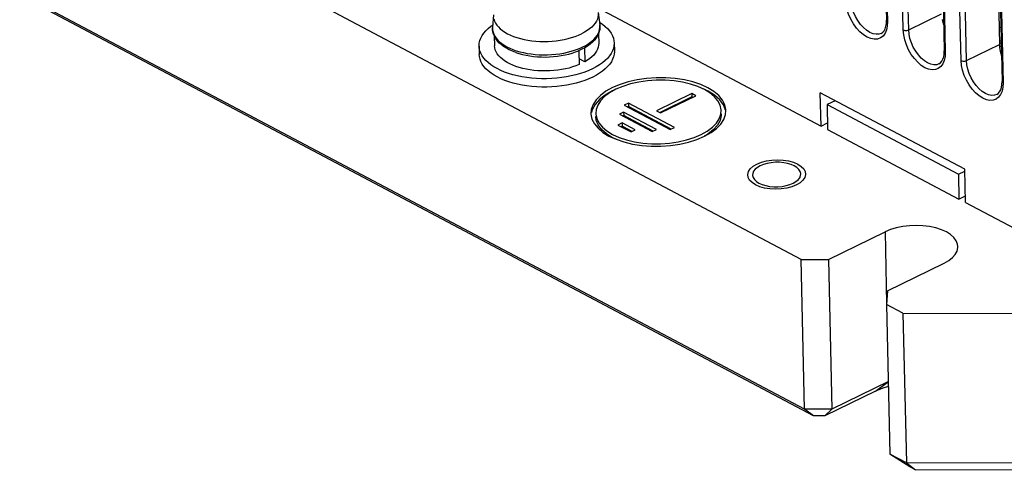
# Model space of a CAD drawing. Extents: x -840 to -217, y -121 to 557.
# Tile 69 of 145: x -414 to -363, y 363 to 387. Entities that reach past the tile are written whole.
import ezdxf

# ---------------------------------------------------------------- set-up
doc = ezdxf.new("R2010")
doc.units = 0
doc.header["$LTSCALE"] = 23.1
doc.layers.add('R912005577_AM_0', color=7, linetype='CONTINUOUS')

msp = doc.modelspace()

# ---------------------------------------------------------------- linework, layer by layer
at = {"layer": 'R912005577_AM_0', "color": 7}
for p, q in [((-369.507, 396.924), (-369.274, 386.585)), ((-369.454, 396.857), (-369.22, 386.518)), ((-368.404, 386.086), (-368.637, 396.425)), ((-368.121, 386.086), (-368.354, 396.424)), ((-373.691, 374.196), (-414.184, 395.632)), ((-366.513, 395.339), (-366.279, 385)), ((-366.459, 395.272), (-366.226, 384.933)), ((-365.409, 384.501), (-365.642, 394.84)), ((-365.126, 384.5), (-365.36, 394.839)), ((-363.588, 394.208), (-363.421, 385.333)), ((-363.518, 393.754), (-363.285, 383.415)), ((-363.465, 393.687), (-363.231, 383.348)), ((-373.516, 366.442), (-414.009, 387.878)), ((-373.046, 366.087), (-412.975, 387.225)), ((-384.264, 387.247), (-372.662, 381.105)), ((-389.629, 386.873), (-389.68, 386.218)), ((-384.208, 386.996), (-384.127, 386.343)), ((-368.121, 386.086), (-366.416, 386.918)), ((-389.68, 386.218), (-389.682, 386.19)), ((-369.279, 386.422), (-369.274, 386.585)), ((-369.231, 386.289), (-369.273, 386.088)), ((-369.22, 386.518), (-369.231, 386.289)), ((-363.438, 386.222), (-363.348, 386.214)), ((-389.593, 385.761), (-389.582, 385.27)), ((-384.194, 385.883), (-384.183, 385.392)), ((-369.548, 385.908), (-369.467, 385.964)), ((-390.381, 385.252), (-390.372, 384.822)), ((-383.383, 385.41), (-383.373, 384.98)), ((-365.126, 384.5), (-363.421, 385.333)), ((-363.425, 385.532), (-363.332, 385.524)), ((-363.314, 385.187), (-363.413, 385.239)), ((-385.213, 385.012), (-385.196, 384.29)), ((-384.901, 385.165), (-385.057, 385.083)), ((-384.92, 385.155), (-384.903, 384.433)), ((-366.285, 384.837), (-366.279, 385)), ((-366.237, 384.704), (-366.279, 384.503)), ((-366.226, 384.933), (-366.237, 384.704)), ((-384.903, 384.433), (-385.203, 384.592)), ((-366.554, 384.323), (-366.472, 384.379)), ((-382.934, 383.164), (-383.3, 383.009)), ((-363.29, 383.252), (-363.285, 383.415)), ((-363.231, 383.348), (-363.242, 383.119)), ((-383.618, 382.83), (-383.881, 382.634)), ((-383.466, 382.927), (-383.841, 382.713)), ((-383.3, 383.009), (-383.618, 382.83)), ((-379.359, 382.786), (-381.19, 381.892)), ((-380.986, 381.784), (-379.155, 382.678)), ((-379.155, 382.678), (-379.359, 382.786)), ((-379.359, 382.786), (-379.355, 382.614)), ((-365.215, 378.865), (-372.701, 382.828)), ((-372.662, 381.105), (-372.701, 382.828)), ((-363.559, 382.738), (-363.478, 382.794)), ((-363.242, 383.119), (-363.284, 382.918)), ((-384.369, 382.221), (-384.518, 381.95)), ((-382.645, 382.29), (-382.865, 382.183)), ((-382.865, 382.183), (-380.483, 380.922)), ((-382.641, 382.118), (-382.694, 382.092)), ((-380.263, 381.029), (-382.645, 382.29)), ((-382.645, 382.29), (-382.641, 382.118)), ((-380.43, 380.947), (-382.641, 382.118)), ((-379.355, 382.614), (-380.999, 381.811)), ((-379.322, 382.597), (-379.355, 382.614)), ((-377.61, 381.937), (-377.719, 382.209)), ((-371.932, 382.421), (-372.351, 382.217)), ((-372.351, 382.217), (-365.545, 378.614)), ((-372.351, 382.217), (-372.322, 380.924)), ((-384.566, 381.972), (-384.587, 381.759)), ((-384.518, 381.95), (-384.549, 381.812)), ((-382.891, 381.824), (-383.11, 381.716)), ((-383.11, 381.716), (-381.409, 380.816)), ((-382.887, 381.651), (-382.939, 381.626)), ((-381.189, 380.923), (-382.891, 381.824)), ((-382.891, 381.824), (-382.887, 381.651)), ((-381.357, 380.841), (-382.887, 381.651)), ((-381.19, 381.892), (-380.986, 381.784)), ((-377.839, 381.912), (-377.84, 381.95)), ((-377.609, 381.705), (-377.589, 381.917)), ((-377.589, 381.917), (-377.591, 381.958)), ((-384.532, 381.467), (-384.409, 381.223)), ((-382.966, 381.267), (-383.186, 381.16)), ((-383.186, 381.16), (-382.505, 380.8)), ((-382.286, 380.907), (-382.966, 381.267)), ((-382.966, 381.267), (-382.962, 381.095)), ((-372.662, 381.105), (-372.329, 381.267)), ((-382.962, 381.095), (-383.015, 381.069)), ((-382.453, 380.825), (-382.962, 381.095)), ((-382.505, 380.8), (-382.286, 380.907)), ((-381.409, 380.816), (-381.189, 380.923)), ((-380.483, 380.922), (-380.263, 381.029)), ((-378.706, 380.577), (-378.363, 380.77)), ((-372.322, 380.924), (-365.516, 377.322)), ((-379.099, 380.411), (-378.706, 380.577)), ((-376.203, 378.653), (-376.212, 378.568)), ((-373.723, 378.538), (-373.714, 378.624)), ((-365.545, 378.614), (-365.213, 378.776)), ((-365.545, 378.614), (-365.516, 377.322)), ((-365.176, 377.141), (-365.215, 378.865)), ((-365.516, 377.322), (-365.183, 377.484)), ((-365.176, 377.141), (-354.967, 371.737)), ((-372.278, 374.193), (-369.348, 375.624)), ((-369.348, 375.624), (-369.264, 371.899)), ((-373.691, 374.196), (-372.278, 374.193)), ((-373.516, 366.442), (-373.691, 374.196)), ((-372.278, 374.193), (-372.103, 366.439)), ((-369.216, 372.572), (-366.286, 374.002)), ((-369.216, 372.572), (-369.267, 371.854)), ((-368.417, 371.404), (-369.267, 371.854)), ((-369.267, 371.854), (-369.092, 364.1)), ((-368.417, 371.404), (-354.287, 371.377)), ((-368.417, 371.404), (-368.242, 363.649)), ((-369.173, 367.869), (-372.103, 366.439)), ((-369.834, 367.368), (-369.173, 367.869)), ((-369.834, 367.368), (-372.461, 366.086)), ((-373.046, 366.087), (-373.516, 366.442)), ((-372.103, 366.439), (-373.516, 366.442)), ((-372.461, 366.086), (-372.103, 366.439)), ((-372.461, 366.086), (-373.046, 366.087)), ((-368.242, 363.649), (-369.092, 364.1)), ((-368.059, 363.447), (-369.092, 364.1)), ((-368.242, 363.649), (-367.772, 363.295)), ((-354.112, 363.623), (-368.242, 363.649)), ((-367.772, 363.295), (-368.059, 363.447)), ((-354.469, 363.27), (-367.772, 363.295))]:
    msp.add_line(p, q, dxfattribs=at)
for points in [[(-369.273, 386.088), (-369.348, 385.912), (-369.452, 385.771), (-369.582, 385.671), (-369.733, 385.614), (-369.903, 385.603), (-370.085, 385.636), (-370.273, 385.714), (-370.463, 385.834), (-370.648, 385.993), (-370.823, 386.185), (-370.982, 386.406), (-371.122, 386.647), (-371.235, 386.903), (-371.321, 387.164), (-371.375, 387.419), (-371.398, 387.671)], [(-369.548, 385.908), (-369.663, 385.87), (-369.811, 385.86), (-369.97, 385.891), (-370.135, 385.96), (-370.301, 386.066), (-370.463, 386.205), (-370.615, 386.374), (-370.754, 386.567), (-370.875, 386.777), (-370.974, 387), (-371.049, 387.228), (-371.096, 387.454), (-371.115, 387.671)], [(-384.208, 386.996), (-384.205, 386.967), (-384.205, 386.859), (-384.221, 386.75), (-384.254, 386.643), (-384.303, 386.537), (-384.368, 386.433), (-384.449, 386.332), (-384.546, 386.234), (-384.657, 386.139), (-384.781, 386.05), (-384.919, 385.965), (-385.07, 385.886)], [(-390.381, 385.252), (-390.382, 385.271), (-390.372, 385.404), (-390.343, 385.537), (-390.294, 385.668), (-390.227, 385.798), (-390.141, 385.924), (-390.036, 386.048), (-389.914, 386.167), (-389.775, 386.282), (-389.669, 386.357)], [(-389.591, 385.756), (-389.637, 385.87), (-389.667, 385.985), (-389.682, 386.102), (-389.68, 386.218)], [(-389.611, 386.653), (-389.577, 386.547), (-389.527, 386.443), (-389.461, 386.341), (-389.379, 386.243), (-389.281, 386.148), (-389.17, 386.058), (-389.044, 385.973), (-388.905, 385.893), (-388.754, 385.819), (-388.592, 385.752), (-388.419, 385.691), (-388.237, 385.638), (-388.047, 385.593), (-387.85, 385.555), (-387.647, 385.525), (-387.44, 385.503), (-387.229, 385.49), (-387.016, 385.486), (-386.803, 385.49), (-386.591, 385.502), (-386.381, 385.523), (-386.174, 385.552), (-385.971, 385.589), (-385.774, 385.634), (-385.585, 385.686), (-385.403, 385.746), (-385.231, 385.813), (-385.07, 385.886)], [(-384.209, 385.902), (-384.164, 386.01), (-384.135, 386.118), (-384.122, 386.226), (-384.127, 386.343)], [(-384.127, 386.343), (-384.121, 386.231), (-384.129, 386.117), (-384.152, 386.004), (-384.191, 385.89)], [(-384.145, 386.483), (-383.992, 386.381), (-383.853, 386.271), (-383.731, 386.156), (-383.626, 386.036), (-383.539, 385.912), (-383.471, 385.785), (-383.422, 385.655), (-383.393, 385.524), (-383.383, 385.41)], [(-369.467, 385.964), (-369.397, 386.045), (-369.343, 386.149), (-369.303, 386.275), (-369.279, 386.422)], [(-369.22, 386.518), (-369.25, 386.539), (-369.269, 386.564), (-369.274, 386.585)], [(-389.682, 386.19), (-389.678, 386.081), (-389.658, 385.974), (-389.621, 385.868)], [(-389.621, 385.868), (-389.569, 385.764), (-389.5, 385.662), (-389.417, 385.564), (-389.318, 385.469), (-389.205, 385.379), (-389.079, 385.293), (-388.939, 385.214), (-388.788, 385.14), (-388.626, 385.072), (-388.453, 385.011), (-388.271, 384.957)], [(-388.484, 384.919), (-388.649, 384.982), (-388.815, 385.056), (-388.969, 385.139), (-389.111, 385.228), (-389.238, 385.324), (-389.351, 385.426), (-389.448, 385.533), (-389.527, 385.643), (-389.591, 385.756)], [(-385.009, 385.206), (-384.889, 385.268), (-384.77, 385.338), (-384.653, 385.416), (-384.542, 385.502), (-384.439, 385.595), (-384.348, 385.693), (-384.271, 385.796), (-384.209, 385.902)], [(-384.191, 385.89), (-384.245, 385.777), (-384.316, 385.665), (-384.404, 385.556), (-384.507, 385.45), (-384.625, 385.349), (-384.757, 385.254), (-384.901, 385.165)], [(-368.404, 386.086), (-368.363, 386.07), (-368.316, 386.06), (-368.264, 386.056), (-368.212, 386.059), (-368.163, 386.069), (-368.121, 386.086)], [(-366.279, 384.503), (-366.354, 384.327), (-366.457, 384.185), (-366.587, 384.086), (-366.739, 384.029), (-366.908, 384.017), (-367.09, 384.051), (-367.279, 384.129), (-367.469, 384.249), (-367.654, 384.408), (-367.829, 384.6), (-367.988, 384.821), (-368.127, 385.062), (-368.241, 385.317), (-368.327, 385.579), (-368.381, 385.834), (-368.404, 386.086)], [(-366.554, 384.323), (-366.668, 384.284), (-366.817, 384.275), (-366.976, 384.306), (-367.141, 384.375), (-367.307, 384.481), (-367.468, 384.62), (-367.621, 384.789), (-367.76, 384.981), (-367.881, 385.192), (-367.98, 385.415), (-368.054, 385.643), (-368.102, 385.868), (-368.121, 386.086)], [(-384.5, 384.07), (-384.699, 383.98), (-384.909, 383.898), (-385.131, 383.824), (-385.362, 383.757), (-385.602, 383.7), (-385.849, 383.652), (-386.101, 383.614), (-386.358, 383.584), (-386.618, 383.565), (-386.88, 383.556), (-387.141, 383.556), (-387.401, 383.567), (-387.659, 383.587), (-387.911, 383.617), (-388.158, 383.657), (-388.398, 383.706), (-388.63, 383.764), (-388.852, 383.83), (-389.062, 383.906), (-389.261, 383.989), (-389.446, 384.08), (-389.617, 384.177), (-389.772, 384.282), (-389.912, 384.392), (-390.034, 384.507), (-390.139, 384.627), (-390.225, 384.751), (-390.293, 384.878), (-390.342, 385.007), (-390.372, 385.139), (-390.381, 385.252)], [(-385.722, 384.114), (-385.912, 384.069), (-386.107, 384.032), (-386.308, 384.003), (-386.512, 383.981), (-386.718, 383.967), (-386.924, 383.961), (-387.131, 383.963), (-387.336, 383.973), (-387.539, 383.992), (-387.738, 384.018), (-387.931, 384.052), (-388.119, 384.093), (-388.299, 384.142), (-388.471, 384.197), (-388.633, 384.259), (-388.786, 384.328), (-388.927, 384.402), (-389.056, 384.482), (-389.172, 384.567), (-389.275, 384.657), (-389.364, 384.75), (-389.438, 384.847), (-389.497, 384.947), (-389.541, 385.049), (-389.569, 385.152), (-389.581, 385.257), (-389.582, 385.27)], [(-385.437, 385.033), (-385.279, 385.09), (-385.137, 385.148), (-385.009, 385.206)], [(-384.183, 385.392), (-384.187, 385.297), (-384.207, 385.193), (-384.243, 385.089), (-384.294, 384.986), (-384.36, 384.885), (-384.441, 384.787), (-384.537, 384.693), (-384.646, 384.602), (-384.768, 384.515), (-384.903, 384.433)], [(-383.383, 385.41), (-383.383, 385.391), (-383.393, 385.258), (-383.422, 385.126), (-383.47, 384.995), (-383.538, 384.865), (-383.624, 384.738), (-383.728, 384.615), (-383.851, 384.495), (-383.99, 384.381), (-384.145, 384.271), (-384.315, 384.168), (-384.5, 384.07)], [(-363.423, 385.42), (-363.369, 385.414), (-363.33, 385.411)], [(-384.491, 383.64), (-384.689, 383.549), (-384.899, 383.467), (-385.121, 383.393), (-385.352, 383.327), (-385.592, 383.27), (-385.839, 383.221), (-386.092, 383.183), (-386.349, 383.154), (-386.609, 383.134), (-386.87, 383.125), (-387.132, 383.125), (-387.392, 383.136), (-387.649, 383.156), (-387.902, 383.186), (-388.149, 383.226), (-388.389, 383.275), (-388.62, 383.333), (-388.842, 383.4), (-389.052, 383.475), (-389.251, 383.558), (-389.436, 383.649), (-389.607, 383.747), (-389.762, 383.851), (-389.902, 383.961), (-390.024, 384.076), (-390.129, 384.196), (-390.216, 384.32), (-390.284, 384.447), (-390.332, 384.577), (-390.362, 384.708), (-390.372, 384.822)], [(-388.484, 384.919), (-388.315, 384.864), (-388.135, 384.816), (-387.948, 384.774), (-387.754, 384.74), (-387.555, 384.714), (-387.353, 384.696), (-387.148, 384.686), (-386.941, 384.684), (-386.734, 384.689), (-386.528, 384.703), (-386.324, 384.725), (-386.124, 384.755), (-385.928, 384.792), (-385.738, 384.837), (-385.555, 384.889), (-385.379, 384.947), (-385.266, 384.99)], [(-388.271, 384.957), (-388.081, 384.91), (-387.884, 384.871)], [(-387.884, 384.871), (-387.681, 384.84), (-387.474, 384.818), (-387.264, 384.803), (-387.052, 384.797), (-386.838, 384.798), (-386.623, 384.809), (-386.41, 384.828), (-386.199, 384.855), (-385.994, 384.89), (-385.797, 384.932)], [(-385.797, 384.932), (-385.61, 384.98), (-385.437, 385.033)], [(-385.057, 385.083), (-385.227, 385.006), (-385.266, 384.99)], [(-383.374, 384.98), (-383.373, 384.96), (-383.383, 384.828), (-383.412, 384.695), (-383.46, 384.564), (-383.528, 384.434), (-383.614, 384.308), (-383.719, 384.184), (-383.841, 384.065), (-383.98, 383.95), (-384.135, 383.84), (-384.305, 383.737), (-384.491, 383.64)], [(-366.472, 384.379), (-366.403, 384.46), (-366.348, 384.564), (-366.308, 384.69), (-366.285, 384.837)], [(-366.226, 384.933), (-366.256, 384.954), (-366.274, 384.979), (-366.279, 385)], [(-385.196, 384.29), (-385.363, 384.224), (-385.538, 384.166), (-385.722, 384.114)], [(-365.409, 384.501), (-365.369, 384.485), (-365.321, 384.474), (-365.27, 384.471), (-365.218, 384.474), (-365.169, 384.484), (-365.126, 384.5)], [(-363.284, 382.918), (-363.359, 382.742), (-363.463, 382.6), (-363.593, 382.5), (-363.744, 382.443), (-363.914, 382.432), (-364.096, 382.465), (-364.284, 382.544), (-364.474, 382.664), (-364.659, 382.823), (-364.834, 383.015), (-364.994, 383.235), (-365.133, 383.477), (-365.246, 383.732), (-365.332, 383.994), (-365.386, 384.248), (-365.409, 384.501)], [(-363.559, 382.738), (-363.674, 382.699), (-363.822, 382.69), (-363.981, 382.72), (-364.146, 382.79), (-364.312, 382.896), (-364.474, 383.035), (-364.627, 383.204), (-364.765, 383.396), (-364.886, 383.607), (-364.985, 383.83), (-365.06, 384.057), (-365.107, 384.283), (-365.126, 384.5)], [(-377.591, 381.958), (-377.644, 382.209), (-377.766, 382.453), (-377.958, 382.684), (-378.211, 382.898), (-378.525, 383.09), (-378.889, 383.257), (-379.3, 383.394), (-379.745, 383.501), (-380.219, 383.573), (-380.71, 383.61), (-381.209, 383.611), (-381.706, 383.576), (-382.189, 383.505), (-382.651, 383.401), (-383.076, 383.266), (-383.47, 383.099)], [(-377.84, 381.95), (-377.89, 382.183), (-378.004, 382.409), (-378.181, 382.623), (-378.417, 382.822), (-378.708, 383), (-379.046, 383.155), (-379.427, 383.283), (-379.841, 383.382), (-380.281, 383.449), (-380.737, 383.483), (-381.201, 383.484), (-381.662, 383.452), (-382.111, 383.386), (-382.539, 383.289), (-382.934, 383.164)], [(-363.478, 382.794), (-363.408, 382.875), (-363.354, 382.979), (-363.314, 383.105), (-363.29, 383.252)], [(-363.231, 383.348), (-363.262, 383.369), (-363.28, 383.394), (-363.285, 383.415)], [(-383.47, 383.099), (-383.813, 382.906), (-384.096, 382.695), (-384.319, 382.465), (-384.478, 382.222), (-384.566, 381.972)], [(-383.841, 382.713), (-384.142, 382.478), (-384.369, 382.221)], [(-383.881, 382.634), (-384.088, 382.42), (-384.236, 382.195), (-384.318, 381.962), (-384.337, 381.765)], [(-377.719, 382.209), (-377.91, 382.467), (-378.18, 382.705), (-378.52, 382.918), (-378.853, 383.067)], [(-384.587, 381.759), (-384.585, 381.718), (-384.532, 381.467)], [(-384.337, 381.765), (-384.335, 381.727), (-384.286, 381.494), (-384.172, 381.267), (-383.995, 381.053), (-383.759, 380.854), (-383.468, 380.676), (-383.129, 380.521), (-382.748, 380.393), (-382.334, 380.295), (-381.894, 380.228), (-381.438, 380.193), (-380.975, 380.192), (-380.514, 380.225), (-380.065, 380.291), (-379.636, 380.387), (-379.241, 380.513), (-378.876, 380.667)], [(-378.876, 380.667), (-378.557, 380.847), (-378.295, 381.042), (-378.088, 381.256), (-377.94, 381.482), (-377.858, 381.715), (-377.839, 381.912)], [(-377.835, 381.739), (-377.838, 381.66), (-377.895, 381.402), (-378.033, 381.15), (-378.245, 380.912)], [(-377.857, 381.211), (-377.698, 381.454), (-377.609, 381.705)], [(-384.409, 381.223), (-384.218, 380.993), (-383.964, 380.779), (-383.651, 380.587), (-383.286, 380.42), (-382.876, 380.282), (-382.43, 380.176), (-381.957, 380.104), (-381.465, 380.067), (-380.966, 380.066), (-380.47, 380.101), (-379.986, 380.172), (-379.525, 380.276), (-379.099, 380.411)], [(-383.252, 380.408), (-383.464, 380.504), (-383.78, 380.701), (-384.031, 380.922), (-384.208, 381.162), (-384.31, 381.414), (-384.333, 381.593)], [(-378.363, 380.77), (-378.08, 380.981), (-377.857, 381.211)], [(-378.245, 380.912), (-378.524, 380.694), (-378.711, 380.587)], [(-373.942, 378.055), (-374.175, 377.961), (-374.438, 377.892), (-374.721, 377.849), (-375.018, 377.834), (-375.308, 377.849), (-375.585, 377.893), (-375.838, 377.963), (-376.062, 378.059), (-376.239, 378.175), (-376.368, 378.306), (-376.443, 378.448), (-376.462, 378.599), (-376.422, 378.746), (-376.328, 378.889), (-376.181, 379.02), (-375.984, 379.136)], [(-375.984, 379.136), (-375.751, 379.23), (-375.488, 379.3), (-375.205, 379.343), (-374.908, 379.357), (-374.618, 379.342), (-374.341, 379.299), (-374.088, 379.228), (-373.864, 379.132), (-373.687, 379.017), (-373.558, 378.886), (-373.483, 378.744), (-373.464, 378.593), (-373.503, 378.445), (-373.598, 378.303), (-373.745, 378.172), (-373.942, 378.055)], [(-375.449, 379.172), (-375.639, 379.118), (-375.814, 379.046)], [(-373.714, 378.624), (-373.715, 378.649), (-373.745, 378.758), (-373.812, 378.862), (-373.914, 378.958), (-374.048, 379.043), (-374.209, 379.114), (-374.394, 379.17), (-374.595, 379.208), (-374.808, 379.228), (-375.026, 379.228), (-375.242, 379.209), (-375.449, 379.172)], [(-376.212, 378.568), (-376.211, 378.543), (-376.181, 378.434), (-376.114, 378.33), (-376.012, 378.234), (-375.878, 378.149), (-375.717, 378.077), (-375.532, 378.022), (-375.33, 377.983), (-375.117, 377.964), (-374.9, 377.963), (-374.684, 377.982), (-374.477, 378.02)], [(-375.814, 379.046), (-375.961, 378.96), (-376.075, 378.866), (-376.157, 378.762), (-376.203, 378.653)], [(-374.477, 378.02), (-374.287, 378.074), (-374.112, 378.145)], [(-374.112, 378.145), (-373.964, 378.231), (-373.85, 378.326), (-373.769, 378.429), (-373.723, 378.538)], [(-365.568, 374.864), (-365.584, 374.987), (-365.654, 375.162), (-365.777, 375.328), (-365.95, 375.481), (-366.169, 375.618), (-366.429, 375.734), (-366.723, 375.829), (-367.044, 375.898), (-367.384, 375.94), (-367.735, 375.955), (-368.087, 375.942), (-368.433, 375.9), (-368.764, 375.833), (-369.068, 375.74), (-369.348, 375.624)], [(-366.286, 374.002), (-366.045, 374.14), (-365.852, 374.291), (-365.705, 374.456), (-365.61, 374.63), (-365.57, 374.809), (-365.568, 374.864)], [(-369.172, 367.617), (-369.469, 367.523), (-369.834, 367.368)]]:
    msp.add_lwpolyline(points, dxfattribs=at)
for points in [[(-366.384, 386.621, 0), (-366.383, 386.617, 0), (-366.382, 386.612, 0), (-366.381, 386.608, 0), (-366.38, 386.603, 0), (-366.379, 386.599, 0), (-366.378, 386.594, 0), (-366.377, 386.59, 0), (-366.377, 386.585, 0), (-366.376, 386.581, 0), (-366.375, 386.576, 0), (-366.374, 386.572, 0), (-366.373, 386.567, 0), (-366.372, 386.563, 0), (-366.371, 386.558, 0), (-366.37, 386.554, 0), (-366.369, 386.549, 0), (-366.368, 386.545, 0), (-366.367, 386.54, 0), (-366.366, 386.536, 0), (-366.364, 386.531, 0), (-366.363, 386.526, 0), (-366.362, 386.522, 0), (-366.361, 386.517, 0), (-366.36, 386.513, 0), (-366.359, 386.508, 0), (-366.358, 386.504, 0), (-366.357, 386.499, 0), (-366.356, 386.495, 0), (-366.354, 386.49, 0), (-366.353, 386.486, 0), (-366.352, 386.481, 0), (-366.351, 386.477, 0), (-366.35, 386.472, 0), (-366.348, 386.467, 0), (-366.347, 386.463, 0), (-366.346, 386.458, 0), (-366.345, 386.454, 0), (-366.343, 386.449, 0), (-366.342, 386.445, 0), (-366.341, 386.44, 0), (-366.34, 386.436, 0), (-366.338, 386.431, 0), (-366.337, 386.427, 0), (-366.336, 386.422, 0), (-366.334, 386.417, 0), (-366.333, 386.413, 0), (-366.332, 386.408, 0), (-366.33, 386.404, 0), (-366.329, 386.399, 0), (-366.327, 386.395, 0), (-366.326, 386.39, 0), (-366.325, 386.386, 0), (-366.323, 386.381, 0), (-366.322, 386.376, 0), (-366.32, 386.372, 0), (-366.319, 386.367, 0), (-366.317, 386.363, 0), (-366.316, 386.358, 0), (-366.315, 386.354, 0), (-366.313, 386.349, 0)], [(-363.421, 385.333, 0), (-363.421, 385.329, 0), (-363.421, 385.325, 0), (-363.421, 385.32, 0), (-363.421, 385.316, 0), (-363.421, 385.312, 0), (-363.42, 385.308, 0), (-363.42, 385.303, 0), (-363.42, 385.299, 0), (-363.42, 385.295, 0), (-363.42, 385.291, 0), (-363.42, 385.286, 0), (-363.419, 385.282, 0), (-363.419, 385.278, 0), (-363.419, 385.274, 0), (-363.419, 385.269, 0), (-363.418, 385.265, 0), (-363.418, 385.261, 0), (-363.418, 385.257, 0), (-363.418, 385.252, 0), (-363.417, 385.248, 0), (-363.417, 385.244, 0), (-363.417, 385.239, 0), (-363.416, 385.235, 0), (-363.416, 385.231, 0), (-363.416, 385.226, 0), (-363.415, 385.222, 0), (-363.415, 385.218, 0), (-363.414, 385.213, 0), (-363.414, 385.209, 0), (-363.414, 385.205, 0), (-363.413, 385.2, 0), (-363.413, 385.196, 0), (-363.412, 385.191, 0), (-363.412, 385.187, 0), (-363.411, 385.183, 0), (-363.411, 385.178, 0), (-363.41, 385.174, 0), (-363.41, 385.17, 0), (-363.409, 385.165, 0), (-363.409, 385.161, 0), (-363.408, 385.156, 0), (-363.408, 385.152, 0), (-363.407, 385.148, 0), (-363.407, 385.143, 0), (-363.406, 385.139, 0), (-363.405, 385.134, 0), (-363.405, 385.13, 0), (-363.404, 385.125, 0), (-363.403, 385.121, 0), (-363.403, 385.117, 0), (-363.402, 385.112, 0), (-363.401, 385.108, 0), (-363.401, 385.103, 0), (-363.4, 385.099, 0), (-363.399, 385.094, 0), (-363.399, 385.09, 0), (-363.398, 385.085, 0), (-363.397, 385.081, 0), (-363.397, 385.076, 0), (-363.396, 385.072, 0), (-363.395, 385.067, 0), (-363.394, 385.063, 0), (-363.393, 385.059, 0), (-363.393, 385.054, 0), (-363.392, 385.05, 0), (-363.391, 385.045, 0), (-363.39, 385.041, 0), (-363.389, 385.036, 0), (-363.388, 385.032, 0), (-363.388, 385.027, 0), (-363.387, 385.023, 0), (-363.386, 385.018, 0), (-363.385, 385.014, 0), (-363.384, 385.009, 0), (-363.383, 385.005, 0), (-363.382, 385, 0), (-363.381, 384.996, 0), (-363.38, 384.991, 0), (-363.379, 384.987, 0), (-363.378, 384.982, 0), (-363.377, 384.978, 0), (-363.376, 384.973, 0), (-363.375, 384.968, 0), (-363.374, 384.964, 0), (-363.373, 384.959, 0), (-363.372, 384.955, 0), (-363.371, 384.95, 0), (-363.37, 384.946, 0), (-363.369, 384.941, 0), (-363.368, 384.937, 0), (-363.367, 384.932, 0), (-363.366, 384.928, 0), (-363.365, 384.923, 0), (-363.363, 384.919, 0), (-363.362, 384.914, 0), (-363.361, 384.91, 0), (-363.36, 384.905, 0), (-363.359, 384.9, 0), (-363.358, 384.896, 0), (-363.356, 384.891, 0), (-363.355, 384.887, 0), (-363.354, 384.882, 0), (-363.353, 384.878, 0), (-363.352, 384.873, 0), (-363.35, 384.869, 0), (-363.349, 384.864, 0), (-363.348, 384.86, 0), (-363.346, 384.855, 0), (-363.345, 384.85, 0), (-363.344, 384.846, 0), (-363.343, 384.841, 0), (-363.341, 384.837, 0), (-363.34, 384.832, 0), (-363.339, 384.828, 0), (-363.337, 384.823, 0), (-363.336, 384.819, 0), (-363.334, 384.814, 0), (-363.333, 384.809, 0), (-363.332, 384.805, 0), (-363.33, 384.8, 0), (-363.329, 384.796, 0), (-363.327, 384.791, 0), (-363.326, 384.787, 0), (-363.324, 384.782, 0), (-363.323, 384.778, 0), (-363.322, 384.773, 0), (-363.32, 384.769, 0), (-363.319, 384.764, 0)]]:
    msp.add_polyline3d(points, dxfattribs=at)

doc.saveas('drawing.dxf')
